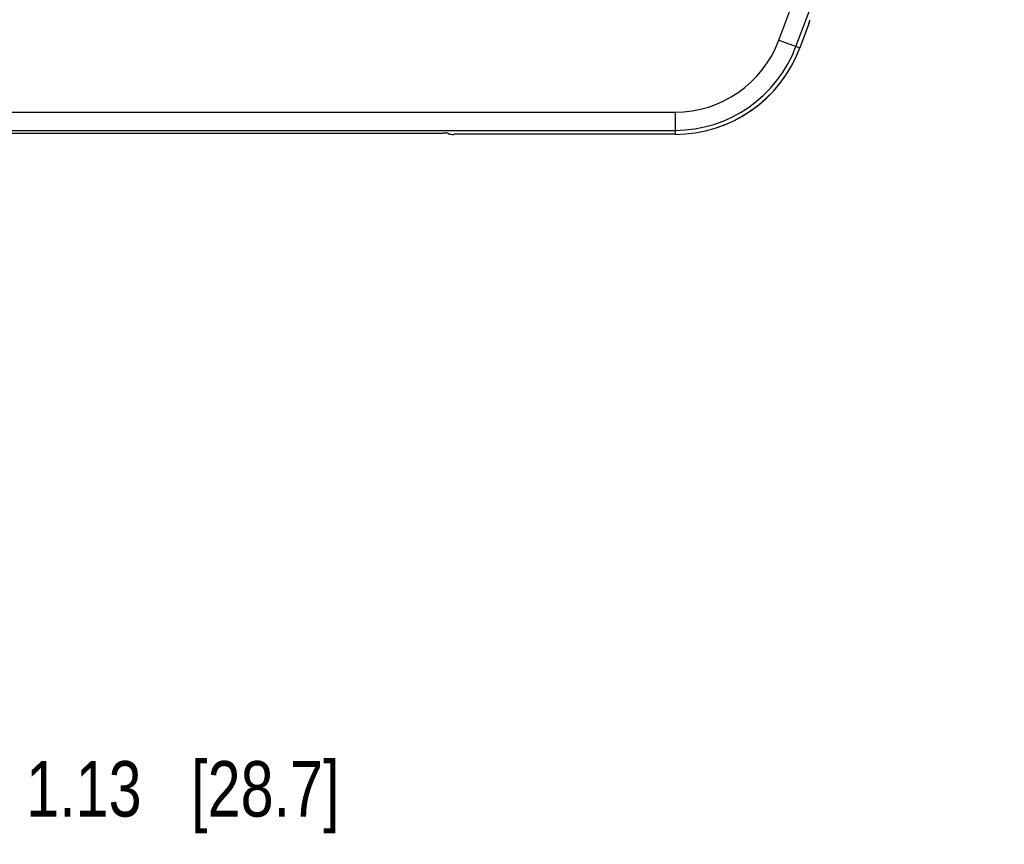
# Model space of a CAD drawing. Header units: inches. Extents: x 0 to 22, y 0 to 17.
# Tile 7 of 42: x 9.2 to 11.4, y 4.1 to 5.9. Entities that reach past the tile are written whole.
import ezdxf

# ---------------------------------------------------------------- set-up
doc = ezdxf.new("R2010")
doc.units = ezdxf.units.IN
doc.header["$LTSCALE"] = 1.21
doc.header["$MEASUREMENT"] = 0
doc.layers.get('0').update_dxf_attribs({"linetype": 'CONTINUOUS'})
doc.layers.add('DIMENSIONS', color=7, linetype='CONTINUOUS')
doc.styles.get("Standard").update_dxf_attribs({"font": 'txt', "width": 0.8})
doc.dimstyles.new('DIMSTYLE_1', dxfattribs={"dimtxt": 0.125, "dimasz": 0.18, "dimexe": 0.125, "dimexo": 0.0625, "dimgap": 0.0625, "dimtad": 0, "dimtih": 1, "dimtoh": 1, "dimzin": 4, "dimdsep": 46, "dimtxsty": 'STANDARD', "dimblk": '_FILLED', "dimblk1": '_FILLED', "dimblk2": '_FILLED', "dimcen": 0.09, "dimadec": 0, "dimazin": 0, "dimtp": 0.001, "dimtm": 0.001, "dimtfac": 1, "dimtofl": 0, "dimtmove": 0, "dimatfit": 3, "dimldrblk": '_FILLED', "dimfxl": 1, "dimtolj": 1, "dimtzin": 4, "dimarcsym": 0})

# ---------------------------------------------------------------- blocks, each defined once
blk = doc.blocks.new('_FILLED')
at = {"color": 0, "linetype": 'BYBLOCK'}
blk.add_solid([(0, 0), (-1, 0.174), (-1, -0.174)], dxfattribs=at)
blk = doc.blocks.new('*D11')
at = {"layer": 'DIMENSIONS', "color": 2, "linetype": 'CONTINUOUS'}
for p, q in [((7.6055, 5.0212), (7.6055, 4.0561)), ((8.7338, 5.0136), (8.7338, 4.0561)), ((7.6055, 4.1811), (7.2455, 4.1811)), ((8.7338, 4.1811), (9.1365, 4.1811))]:
    blk.add_line(p, q, dxfattribs=at)
at = {"layer": 'DIMENSIONS', "color": 2, "linetype": 'CONTINUOUS', "xscale": 0.18, "yscale": 0.18, "zscale": 0.18}
blk.add_blockref('_FILLED', (7.6055, 4.1811), dxfattribs=at)
at = {"layer": 'DIMENSIONS', "color": 2, "linetype": 'CONTINUOUS', "xscale": 0.18, "yscale": 0.18, "zscale": 0.18, "rotation": 180}
blk.add_blockref('_FILLED', (8.7338, 4.1811), dxfattribs=at)
at = {"layer": 'DIMENSIONS', "color": 2, "linetype": 'CONTINUOUS', "insert": (9.199, 4.2436), "char_height": 0.125, "width": 1.125, "attachment_point": 1, "line_spacing_factor": 0.9}
blk.add_mtext('1.13{\\Ftxt.shx;\\W1.000000;\\H0.125000; }[28.7]', dxfattribs=at)

msp = doc.modelspace()

# ---------------------------------------------------------------- linework, layer by layer
at = {"color": 7, "linetype": 'CONTINUOUS'}
for p, q in [((10.8947, 5.8681), (11.3641, 7.1224)), ((10.9332, 5.8537), (11.4025, 7.108)), ((10.9636, 5.9095), (10.9416, 5.8506)), ((10.962, 5.9047), (10.9418, 5.8506)), ((10.962, 5.9047), (10.9618, 5.9048)), ((10.9636, 5.9095), (10.9637, 5.9094)), ((10.9637, 5.9094), (10.9636, 5.9094)), ((10.8947, 5.8681), (10.9416, 5.8506)), ((8.8949, 5.7059), (10.6608, 5.7059)), ((10.6608, 5.7059), (10.6608, 5.6559)), ((8.888, 5.6585), (10.1382, 5.6585)), ((8.8943, 5.6648), (10.6608, 5.6648)), ((10.1524, 5.6561), (10.1481, 5.6583)), ((10.6608, 5.6559), (10.1624, 5.6559))]:
    msp.add_line(p, q, dxfattribs=at)
for centre, radius, end in [((10.6608, 5.9556), 0.2498, 339.4853), ((10.6608, 5.9556), 0.2908, 339.4853), ((10.6608, 5.9556), 0.2998, 339.4853), ((10.6611, 5.9556), 0.2998, 339.4942)]:
    msp.add_arc(centre, radius, 270, end, dxfattribs=at)
for centre, major_axis, start_param, end_param in [((10.9619, 5.9047), (0.00175, 0.00468), -1.570796, -0.02618), ((10.9635, 5.9095), (0.00175, 0.00468), -1.570796, -0.02618), ((10.1382, 5.6582), (0.01, 0), 0.05236, 1.570796), ((10.1624, 5.6561), (0.01, 0), -3.089233, -1.570796)]:
    msp.add_ellipse(centre, major_axis=major_axis, ratio=0.026186, start_param=start_param, end_param=end_param, dxfattribs=at)

# ---------------------------------------------------------------- dimensions: what is measured, and where the dimension line sits
at = {"layer": 'DIMENSIONS', "color": 2, "linetype": 'CONTINUOUS'}
dim = msp.add_linear_dim(base=(7.6055, 4.1811), p1=(8.7338, 5.0761), p2=(7.6055, 5.0837), angle=180, dimstyle='DIMSTYLE_1', dxfattribs=at)
dim.commit()
dim.dimension.update_dxf_attribs({"geometry": '*D11', "text_midpoint": (9.7615, 4.1811), "dimtype": 160})

doc.saveas('drawing.dxf')
